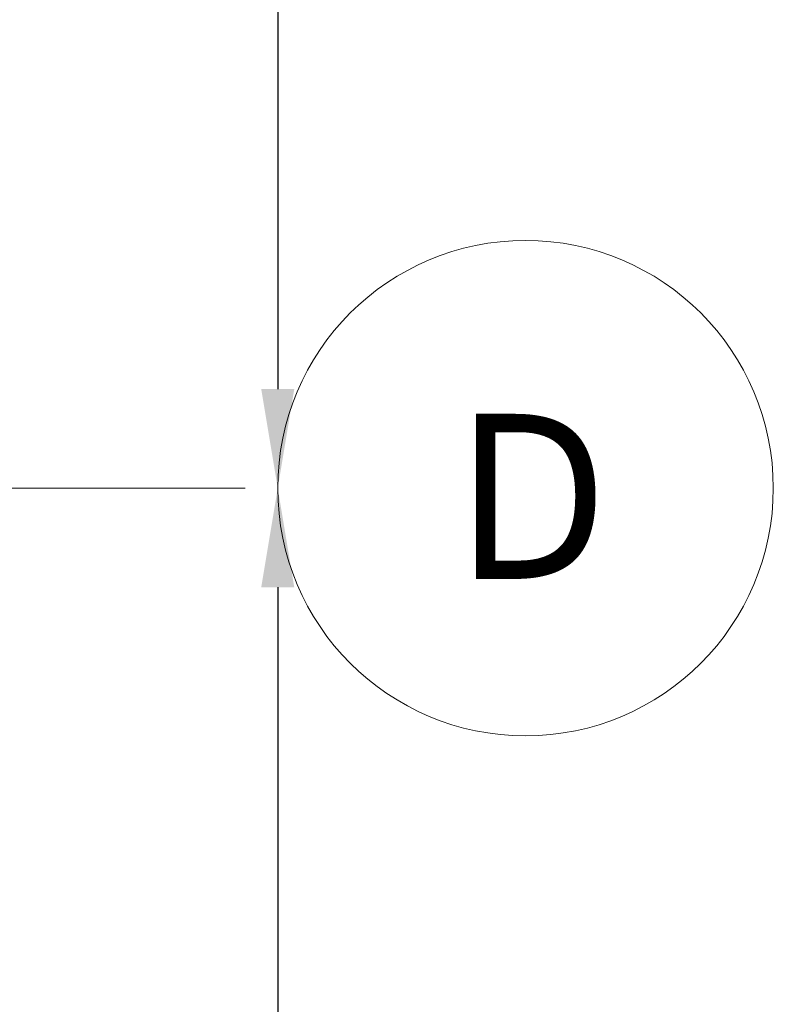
# Model space of a CAD drawing. Extents: x 2820 to 91013, y 1478 to 38178.
# Tile 75 of 182: x 54866 to 56387, y 7286 to 9274. Entities that reach past the tile are written whole.
import ezdxf

# ---------------------------------------------------------------- set-up
doc = ezdxf.new("R2010")
doc.units = 0
doc.header["$LTSCALE"] = 50
doc.header["$PDSIZE"] = -5
doc.linetypes.add('Onderlegger 2e verdieping$0$stramien', pattern=[22.225, 12.7, -3.175, 3.175, -3.175])
doc.layers.get('0').update_dxf_attribs({"linetype": 'CONTINUOUS'})
doc.layers.get('DEFPOINTS').update_dxf_attribs({"linetype": 'CONTINUOUS'})
doc.layers.add('AS-M38--_F123--_Wandlengte', color=1, linetype='CONTINUOUS')
doc.layers.add('Onderlegger 2e verdieping$0$S-GRID', color=8, linetype='CONTINUOUS', lineweight=18)
doc.styles.add('Onderlegger 2e verdieping$0$Tahoma', font='TAHOMA.TTF', dxfattribs={"height": 333.256173})
doc.styles.get("Standard").update_dxf_attribs({"font": 'isocp.shx'})
doc.dimstyles.new('CWall_F2_Wandlengte', dxfattribs={"dimscale": 50, "dimtxt": 2.5, "dimasz": 2, "dimexe": 1, "dimexo": 1, "dimgap": 0.5, "dimtad": 1, "dimdec": 0, "dimdsep": 46, "dimtxsty": 'Standard', "dimcen": 2.5, "dimclrt": 2, "dimadec": 0, "dimazin": 0, "dimtfac": 1, "dimtdec": 0, "dimtix": 1, "dimtmove": 2, "dimatfit": 0, "dimfxl": 0, "dimtolj": 1, "dimtzin": 0, "dimarcsym": 0})

# ---------------------------------------------------------------- blocks, each defined once
blk = doc.blocks.new('Onderlegger 2e verdieping$0$Grid - 5 mm-3639987-Plotview 2e Verdieping - schaal 1 op 100')
at = {"layer": 'Onderlegger 2e verdieping$0$S-GRID'}
blk.add_circle((0, 0), 5, dxfattribs=at)
for start, end in [(360, 180), (180, 360)]:
    blk.add_arc((0, 0), 5, start, end, dxfattribs=at)
blk = doc.blocks.new('Onderlegger 2e verdieping')
at = {"layer": 'Onderlegger 2e verdieping$0$S-GRID', "linetype": 'Onderlegger 2e verdieping$0$stramien'}
blk.add_line((35794.4, 8328.2), (55386.6, 8328.2), dxfattribs=at)
at = {"layer": 'Onderlegger 2e verdieping$0$S-GRID', "xscale": 99.99999999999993, "yscale": 99.99999999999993, "zscale": 99.99999999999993, "rotation": 269.9999999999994}
blk.add_blockref('Onderlegger 2e verdieping$0$Grid - 5 mm-3639987-Plotview 2e Verdieping - schaal 1 op 100', (55886.6, 8328.2), dxfattribs=at)
at = {"layer": 'Onderlegger 2e verdieping$0$S-GRID', "insert": (55899.6, 8478.2), "char_height": 333.3, "width": 373.782, "attachment_point": 2, "line_spacing_factor": 1.000232, "style": 'Onderlegger 2e verdieping$0$Tahoma'}
blk.add_mtext('D', dxfattribs=at)
blk = doc.blocks.new('*D138')
at = {"layer": 'AS-M38--_F123--_Wandlengte', "color": 0, "lineweight": -2}
blk.add_line((55386.6, 13628.2), (55386.6, 8528.2), dxfattribs=at)
at = {"layer": 'AS-M38--_F123--_Wandlengte', "color": 0}
for points in [[(55353.3, 13628.2), (55419.9, 13628.2), (55386.6, 13828.2)], [(55353.3, 8528.2), (55419.9, 8528.2), (55386.6, 8328.2)]]:
    blk.add_solid(points, dxfattribs=at)
at = {"layer": 'DEFPOINTS', "color": 0}
for p in [(55386.6, 13828.2), (55386.6, 8328.2), (55386.6, 8328.2)]:
    blk.add_point(p, dxfattribs=at)
at = {"layer": 'AS-M38--_F123--_Wandlengte', "color": 2, "insert": (55211.6, 11078.2), "char_height": 300, "attachment_point": 5, "rotation": 90}
blk.add_mtext('\\A1;5500', dxfattribs=at)
blk = doc.blocks.new('*D139')
at = {"layer": 'AS-M38--_F123--_Wandlengte', "color": 0, "lineweight": -2}
blk.add_line((55386.6, 8128.2), (55386.6, 3028.2), dxfattribs=at)
at = {"layer": 'AS-M38--_F123--_Wandlengte', "color": 0}
for points in [[(55353.3, 8128.2), (55419.9, 8128.2), (55386.6, 8328.2)], [(55353.3, 3028.2), (55419.9, 3028.2), (55386.6, 2828.2)]]:
    blk.add_solid(points, dxfattribs=at)
at = {"layer": 'DEFPOINTS', "color": 0}
for p in [(55386.6, 8328.2), (55386.6, 2828.2), (55386.6, 2828.2)]:
    blk.add_point(p, dxfattribs=at)
at = {"layer": 'AS-M38--_F123--_Wandlengte', "color": 2, "insert": (55211.6, 5578.2), "char_height": 300, "attachment_point": 5, "rotation": 90}
blk.add_mtext('\\A1;5500', dxfattribs=at)

msp = doc.modelspace()

# ---------------------------------------------------------------- block references
msp.add_blockref('Onderlegger 2e verdieping', (0, 0))

# ---------------------------------------------------------------- dimensions: what is measured, and where the dimension line sits
at = {"layer": 'AS-M38--_F123--_Wandlengte'}
for base, p1, p2, picture, middle in [((55386.6, 8328.2), (55386.6, 13828.2), (55386.6, 8328.2), '*D138', (55211.6, 11078.2)), ((55386.6, 2828.2), (55386.6, 8328.2), (55386.6, 2828.2), '*D139', (55211.6, 5578.2))]:
    dim = msp.add_linear_dim(base=base, p1=p1, p2=p2, angle=90, dimstyle='CWall_F2_Wandlengte', override={"dimtxt": 6, "dimasz": 4}, dxfattribs=at)
    dim.commit()
    dim.dimension.update_dxf_attribs({"geometry": picture, "text_midpoint": middle})

doc.saveas('drawing.dxf')
